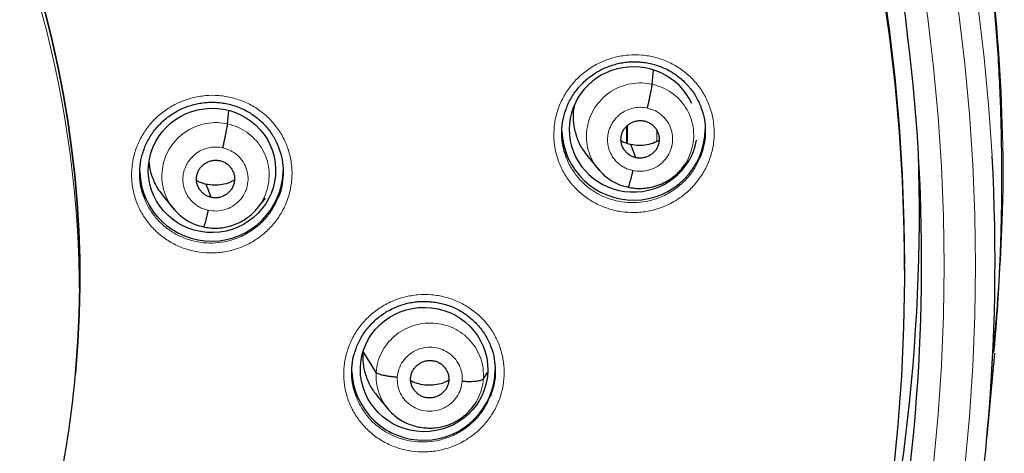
# Model space of a CAD drawing. Header units: millimetres. Extents: x 8 to 2236, y 12 to 2208.
# Tile 75 of 165: x 1111 to 1135, y 1873 to 1883. Entities that reach past the tile are written whole.
import ezdxf

# ---------------------------------------------------------------- set-up
doc = ezdxf.new("R2010")
doc.units = ezdxf.units.MM

msp = doc.modelspace()

# ---------------------------------------------------------------- linework, layer by layer
at = {"color": 7, "linetype": 'Continuous', "lineweight": 30}
for p, q in [((1126.229, 1881.683), (1126.258, 1882.016)), ((1116.167, 1880.743), (1116.195, 1881.057)), ((1124.708, 1879.961), (1124.955, 1879.666)), ((1126.929, 1879.689), (1126.922, 1879.681)), ((1126.926, 1879.677), (1127.036, 1879.81)), ((1114.647, 1879.021), (1114.893, 1878.726)), ((1116.864, 1878.736), (1117.068, 1878.983)), ((1116.868, 1878.748), (1116.86, 1878.74)), ((1132.205, 1877.275), (1132.205, 1877.418)), ((1134.325, 1875.52), (1134.312, 1875.317)), ((1119.688, 1874.858), (1119.383, 1875.35)), ((1134.164, 1873.343), (1134.345, 1875.315)), ((1112.562, 1874.807), (1112.564, 1874.828)), ((1122.228, 1874.703), (1122.327, 1874.851)), ((1119.725, 1874.278), (1119.971, 1873.983)), ((1121.944, 1873.999), (1122.061, 1874.14))]:
    msp.add_line(p, q, dxfattribs=at)
at = {"color": 252, "linetype": 'Continuous', "lineweight": 0}
for p, q in [((1125.618, 1880.286), (1125.618, 1880.683)), ((1125.645, 1880.709), (1125.646, 1880.277))]:
    msp.add_line(p, q, dxfattribs=at)
at = {"color": 252, "linetype": 'Continuous', "lineweight": 0, "flags": 128}
for points in [[(1127.6, 1898.827), (1128.158, 1897.786), (1128.688, 1896.731), (1129.19, 1895.662), (1129.663, 1894.581), (1130.107, 1893.488), (1130.522, 1892.385), (1130.908, 1891.27), (1131.263, 1890.147), (1131.588, 1889.014), (1131.883, 1887.874), (1132.148, 1886.726), (1132.382, 1885.572), (1132.585, 1884.413), (1132.757, 1883.248), (1132.898, 1882.08), (1133.007, 1880.908), (1133.086, 1879.734), (1133.133, 1878.559), (1133.149, 1877.382), (1133.133, 1876.206), (1133.086, 1875.03), (1133.007, 1873.856), (1132.898, 1872.684)], [(1129.232, 1898.427), (1129.776, 1897.344), (1130.291, 1896.247), (1130.777, 1895.138), (1131.233, 1894.016), (1131.659, 1892.883), (1132.054, 1891.74), (1132.419, 1890.586), (1132.753, 1889.424), (1133.055, 1888.254), (1133.327, 1887.076), (1133.567, 1885.892), (1133.775, 1884.701), (1133.952, 1883.506), (1134.096, 1882.307), (1134.209, 1881.105), (1134.285, 1879.982)], [(1133.635, 1872.618), (1133.746, 1873.809), (1133.826, 1875.002), (1133.874, 1876.197), (1133.89, 1877.392), (1133.874, 1878.588), (1133.826, 1879.782), (1133.746, 1880.975), (1133.635, 1882.166), (1133.492, 1883.353), (1133.317, 1884.537), (1133.111, 1885.715), (1132.873, 1886.888), (1132.604, 1888.054), (1132.304, 1889.213), (1131.974, 1890.363), (1131.612, 1891.505), (1131.221, 1892.637), (1130.799, 1893.759), (1130.348, 1894.87), (1129.867, 1895.968), (1129.357, 1897.054), (1128.819, 1898.126)]]:
    msp.add_lwpolyline(points, dxfattribs=at)
at = {"color": 7, "linetype": 'Continuous', "lineweight": 30, "flags": 128}
for points in [[(1126.846, 1898.326), (1127.389, 1897.3), (1127.906, 1896.261), (1128.394, 1895.208), (1128.855, 1894.144), (1129.287, 1893.068), (1129.689, 1891.981), (1130.063, 1890.885), (1130.408, 1889.779), (1130.723, 1888.664), (1131.008, 1887.542), (1131.262, 1886.413), (1131.487, 1885.278), (1131.682, 1884.137), (1131.846, 1882.992), (1131.979, 1881.843), (1132.082, 1880.691), (1132.154, 1879.537), (1132.195, 1878.381), (1132.205, 1877.418)], [(1126.846, 1898.183), (1127.389, 1897.157), (1127.906, 1896.118), (1128.394, 1895.065), (1128.855, 1894.001), (1129.287, 1892.925), (1129.689, 1891.838), (1130.063, 1890.741), (1130.408, 1889.636), (1130.723, 1888.521), (1131.008, 1887.399), (1131.262, 1886.27), (1131.487, 1885.135), (1131.682, 1883.994), (1131.846, 1882.849), (1131.979, 1881.7), (1132.082, 1880.548), (1132.154, 1879.394), (1132.195, 1878.238), (1132.205, 1877.082), (1132.184, 1875.926), (1132.133, 1874.77), (1132.051, 1873.617), (1131.938, 1872.466)], [(1111.032, 1885.884), (1111.259, 1885.268), (1111.47, 1884.646), (1111.664, 1884.019), (1111.841, 1883.387), (1112.001, 1882.75), (1112.145, 1882.11), (1112.271, 1881.466), (1112.379, 1880.819), (1112.471, 1880.17), (1112.545, 1879.518), (1112.602, 1878.865), (1112.641, 1878.211), (1112.662, 1877.556), (1112.667, 1876.9), (1112.653, 1876.245), (1112.622, 1875.59), (1112.574, 1874.936), (1112.564, 1874.828)], [(1112.564, 1874.828), (1112.574, 1874.936), (1112.622, 1875.59), (1112.653, 1876.245), (1112.667, 1876.9), (1112.662, 1877.556), (1112.641, 1878.211), (1112.602, 1878.865), (1112.545, 1879.518), (1112.471, 1880.17), (1112.379, 1880.819), (1112.271, 1881.466), (1112.145, 1882.11), (1112.001, 1882.75), (1111.841, 1883.387), (1111.664, 1884.019), (1111.47, 1884.646), (1111.259, 1885.268), (1111.032, 1885.884)], [(1125.84, 1879.942), (1125.774, 1880.116), (1125.723, 1880.252)], [(1115.778, 1879.002), (1115.713, 1879.175), (1115.661, 1879.312)]]:
    msp.add_lwpolyline(points, dxfattribs=at)
at = {"color": 252, "linetype": 'Continuous', "lineweight": 0}
msp.add_arc((1087.204, 1876.693), 25.451, 358.8948, 180.82, dxfattribs=at)
at = {"color": 7, "linetype": 'Continuous', "lineweight": 30}
for centre, radius, start, end in [((1089.002, 1877.477), 43.612, 351.8622, 7.4746), ((1125.786, 1880.638), 1.7, 182.1736, 359.1505), ((1088.963, 1878.642), 43.597, 344.2713, 1.8533), ((1089.045, 1877.486), 45.308, 346.5482, 3.1579), ((1115.784, 1879.666), 1.7, 181.9805, 359.1522), ((1088.119, 1877.052), 24.547, 351.1638, 358.0144), ((1120.81, 1874.951), 1.701, 182.6543, 359.1461)]:
    msp.add_arc(centre, radius, start, end, dxfattribs=at)
for start_param, end_param in [(0.400069, 3.203453), (3.203453, 6.08194)]:
    msp.add_ellipse((1125.784, 1880.613), major_axis=(1.521, 0.039), ratio=0.974245, start_param=start_param, end_param=end_param, dxfattribs=at)
for centre, major_axis, ratio in [((1115.797, 1879.642), (1.509, 0.03), 0.976207), ((1120.824, 1874.925), (1.509, -0.024), 0.976184)]:
    msp.add_ellipse(centre, major_axis=major_axis, ratio=ratio, dxfattribs=at)
for points, knots in [([(1134.331, 1875.353), (1134.343, 1875.496), (1134.37, 1875.795), (1134.405, 1876.267), (1134.438, 1876.783), (1134.468, 1877.344), (1134.492, 1877.949), (1134.509, 1878.6), (1134.517, 1879.273), (1134.515, 1879.968), (1134.502, 1880.682), (1134.478, 1881.433), (1134.439, 1882.213), (1134.386, 1883.01), (1134.3, 1884.018), (1134.166, 1885.231), (1133.964, 1886.642), (1133.716, 1888.042), (1133.424, 1889.428), (1133.09, 1890.8), (1132.706, 1892.187), (1132.271, 1893.587), (1131.781, 1894.997), (1131.249, 1896.386), (1130.717, 1897.653), (1130.197, 1898.802), (1129.702, 1899.827), (1129.194, 1900.818), (1128.675, 1901.776), (1128.146, 1902.701), (1127.609, 1903.593), (1127.07, 1904.445), (1126.531, 1905.259), (1125.993, 1906.036), (1125.459, 1906.776), (1124.93, 1907.479), (1124.407, 1908.147), (1123.893, 1908.78), (1123.388, 1909.38), (1122.888, 1909.954), (1122.384, 1910.514), (1121.862, 1911.075), (1121.315, 1911.645), (1120.737, 1912.226), (1120.124, 1912.821), (1119.474, 1913.428), (1118.785, 1914.046), (1118.061, 1914.67), (1117.301, 1915.298), (1116.502, 1915.929), (1115.665, 1916.56), (1114.895, 1917.113), (1114.195, 1917.596), (1113.566, 1918.014), (1112.898, 1918.443), (1112.188, 1918.88), (1111.437, 1919.324), (1110.642, 1919.774), (1109.828, 1920.213), (1108.996, 1920.64), (1108.149, 1921.055), (1107.262, 1921.468), (1106.336, 1921.876), (1105.369, 1922.277), (1104.377, 1922.663), (1103.361, 1923.034), (1102.322, 1923.386), (1101.245, 1923.725), (1100.13, 1924.048), (1098.977, 1924.352), (1097.787, 1924.634), (1096.558, 1924.894), (1095.338, 1925.118), (1094.127, 1925.309), (1092.931, 1925.468), (1091.706, 1925.598), (1090.454, 1925.7), (1089.175, 1925.766), (1088.142, 1925.798), (1087.535, 1925.794), (1087.363, 1925.793)], [0, 0, 0, 0, 0.005494, 0.011571, 0.018232, 0.025477, 0.033308, 0.041725, 0.050729, 0.059499, 0.068765, 0.078526, 0.088784, 0.099248, 0.109693, 0.128299, 0.146842, 0.165323, 0.183741, 0.202094, 0.22038, 0.23985, 0.259237, 0.278535, 0.297739, 0.31276, 0.327599, 0.342038, 0.35607, 0.369968, 0.383443, 0.396496, 0.409128, 0.421342, 0.433138, 0.444517, 0.455459, 0.465991, 0.476113, 0.485829, 0.495456, 0.505282, 0.515477, 0.526042, 0.536979, 0.548521, 0.560452, 0.572772, 0.585484, 0.598589, 0.612092, 0.625996, 0.635216, 0.644931, 0.655143, 0.665856, 0.677074, 0.688802, 0.701041, 0.712712, 0.724817, 0.737359, 0.750338, 0.763757, 0.777618, 0.791262, 0.80531, 0.819761, 0.834616, 0.849872, 0.865529, 0.881585, 0.898037, 0.913147, 0.928574, 0.944316, 0.960371, 0.976739, 0.993419, 1, 1, 1, 1]), ([(1087.363, 1921.887), (1087.495, 1921.886), (1087.879, 1921.885), (1088.515, 1921.874), (1089.27, 1921.849), (1090.025, 1921.812), (1090.779, 1921.762), (1091.532, 1921.7), (1092.284, 1921.625), (1093.035, 1921.538), (1093.784, 1921.439), (1094.531, 1921.328), (1095.277, 1921.204), (1096.02, 1921.069), (1096.76, 1920.921), (1097.498, 1920.761), (1098.233, 1920.588), (1098.966, 1920.404), (1099.695, 1920.208), (1100.42, 1920), (1101.142, 1919.78), (1101.86, 1919.548), (1102.574, 1919.305), (1103.283, 1919.05), (1103.989, 1918.783), (1104.689, 1918.504), (1105.385, 1918.215), (1106.076, 1917.914), (1106.762, 1917.601), (1107.442, 1917.278), (1108.116, 1916.943), (1108.785, 1916.597), (1109.448, 1916.241), (1110.104, 1915.873), (1110.755, 1915.495), (1111.398, 1915.106), (1112.035, 1914.707), (1112.666, 1914.298), (1113.289, 1913.878), (1113.904, 1913.448), (1114.513, 1913.008), (1115.114, 1912.558), (1115.707, 1912.098), (1116.292, 1911.628), (1116.869, 1911.149), (1117.438, 1910.661), (1117.999, 1910.163), (1118.551, 1909.657), (1119.094, 1909.141), (1119.629, 1908.616), (1120.154, 1908.083), (1120.67, 1907.541), (1121.177, 1906.991), (1121.675, 1906.433), (1122.163, 1905.866), (1122.641, 1905.292), (1123.11, 1904.71), (1123.568, 1904.12), (1124.017, 1903.523), (1124.455, 1902.918), (1124.883, 1902.307), (1125.3, 1901.688), (1125.707, 1901.063), (1126.103, 1900.431), (1126.488, 1899.793), (1126.862, 1899.148), (1127.226, 1898.498), (1127.578, 1897.841), (1127.919, 1897.179), (1128.248, 1896.512), (1128.567, 1895.839), (1128.873, 1895.161), (1129.169, 1894.478), (1129.452, 1893.79), (1129.724, 1893.098), (1129.984, 1892.401), (1130.232, 1891.701), (1130.468, 1890.996), (1130.692, 1890.287), (1130.904, 1889.575), (1131.104, 1888.86), (1131.292, 1888.141), (1131.467, 1887.42), (1131.63, 1886.695), (1131.781, 1885.968), (1131.919, 1885.239), (1132.045, 1884.508), (1132.153, 1883.811), (1132.214, 1883.357), (1132.242, 1883.148)], [0, 0, 0, 0, 0.006061, 0.017637, 0.029213, 0.040789, 0.052365, 0.063941, 0.075517, 0.087093, 0.098669, 0.110245, 0.121821, 0.133397, 0.144973, 0.156549, 0.168125, 0.179701, 0.191277, 0.202853, 0.214429, 0.226006, 0.237582, 0.249158, 0.260734, 0.272311, 0.283887, 0.295464, 0.30704, 0.318617, 0.330193, 0.34177, 0.353346, 0.364923, 0.3765, 0.388076, 0.399653, 0.41123, 0.422807, 0.434384, 0.445961, 0.457538, 0.469115, 0.480692, 0.49227, 0.503847, 0.515424, 0.527002, 0.538579, 0.550157, 0.561734, 0.573312, 0.584889, 0.596467, 0.608045, 0.619623, 0.631201, 0.642779, 0.654357, 0.665935, 0.677513, 0.689091, 0.70067, 0.712248, 0.723826, 0.735405, 0.746983, 0.758562, 0.770141, 0.781719, 0.793298, 0.804877, 0.816456, 0.828035, 0.839614, 0.851193, 0.862772, 0.874351, 0.88593, 0.897509, 0.909088, 0.920667, 0.932247, 0.943826, 0.955405, 0.966985, 0.978564, 0.990143, 1, 1, 1, 1]), ([(1124.187, 1881.088), (1124.19, 1881.1), (1124.209, 1881.158), (1124.255, 1881.256), (1124.322, 1881.382), (1124.402, 1881.502), (1124.492, 1881.615), (1124.592, 1881.722), (1124.701, 1881.82), (1124.818, 1881.909), (1124.943, 1881.988), (1125.073, 1882.056), (1125.208, 1882.112), (1125.347, 1882.156), (1125.488, 1882.189), (1125.633, 1882.209), (1125.779, 1882.218), (1125.926, 1882.214), (1126.073, 1882.198), (1126.217, 1882.169), (1126.357, 1882.129), (1126.493, 1882.077), (1126.622, 1882.014), (1126.745, 1881.94), (1126.861, 1881.856), (1126.97, 1881.762), (1127.071, 1881.658), (1127.163, 1881.546), (1127.245, 1881.427), (1127.315, 1881.301), (1127.361, 1881.206), (1127.379, 1881.151), (1127.382, 1881.142)], [0, 0, 0, 0, 0.0092211, 0.0441642, 0.0787437, 0.1134443, 0.1484184, 0.1836187, 0.2189744, 0.2543988, 0.2897704, 0.3250047, 0.3600411, 0.3947812, 0.4294758, 0.4644684, 0.4997019, 0.5350986, 0.5705688, 0.6059931, 0.6412921, 0.6764149, 0.711234, 0.7458075, 0.780706, 0.815924, 0.8513656, 0.8869116, 0.9224011, 0.9576951, 0.9926907, 1, 1, 1, 1]), ([(1126.116, 1881.118), (1126.123, 1881.147), (1126.136, 1881.206), (1126.156, 1881.296), (1126.175, 1881.382), (1126.191, 1881.464), (1126.206, 1881.538), (1126.217, 1881.6), (1126.225, 1881.651), (1126.227, 1881.673), (1126.229, 1881.683)], [0, 0, 0, 0, 0.123942, 0.248674, 0.374001, 0.499495, 0.624916, 0.75032, 0.875461, 1, 1, 1, 1]), ([(1114.182, 1880.131), (1114.185, 1880.14), (1114.203, 1880.194), (1114.246, 1880.29), (1114.313, 1880.417), (1114.392, 1880.537), (1114.481, 1880.651), (1114.58, 1880.757), (1114.688, 1880.856), (1114.805, 1880.946), (1114.929, 1881.025), (1115.059, 1881.094), (1115.193, 1881.15), (1115.331, 1881.195), (1115.473, 1881.228), (1115.617, 1881.249), (1115.763, 1881.258), (1115.911, 1881.255), (1116.057, 1881.24), (1116.202, 1881.212), (1116.343, 1881.172), (1116.478, 1881.121), (1116.608, 1881.059), (1116.731, 1880.985), (1116.848, 1880.902), (1116.958, 1880.808), (1117.06, 1880.705), (1117.153, 1880.593), (1117.236, 1880.474), (1117.307, 1880.349), (1117.354, 1880.251), (1117.374, 1880.194), (1117.378, 1880.182)], [0, 0, 0, 0, 0.007008, 0.041982, 0.076592, 0.111319, 0.14632, 0.181545, 0.216921, 0.252361, 0.287739, 0.322973, 0.358003, 0.392729, 0.427411, 0.462391, 0.497612, 0.532996, 0.568453, 0.603863, 0.639146, 0.67425, 0.709048, 0.743609, 0.778502, 0.813716, 0.849158, 0.884709, 0.920207, 0.955514, 0.990525, 1, 1, 1, 1]), ([(1124.201, 1879.938), (1124.176, 1880.007), (1124.117, 1880.165), (1124.082, 1880.426), (1124.09, 1880.707), (1124.127, 1880.932), (1124.177, 1881.054), (1124.191, 1881.089)], [0, 0, 0, 0, 0.188717, 0.427491, 0.666265, 0.905421, 1, 1, 1, 1]), ([(1124.378, 1881.162), (1124.369, 1881.105), (1124.343, 1880.947), (1124.365, 1880.684), (1124.446, 1880.388), (1124.563, 1880.143), (1124.672, 1880.015), (1124.714, 1879.965)], [0, 0, 0, 0, 0.1341062, 0.3722648, 0.6105531, 0.8490496, 1, 1, 1, 1]), ([(1127.377, 1881.143), (1127.39, 1881.113), (1127.44, 1880.997), (1127.48, 1880.779), (1127.493, 1880.498), (1127.458, 1880.216), (1127.396, 1880.037), (1127.364, 1879.948)], [0, 0, 0, 0, 0.079619, 0.309438, 0.53949, 0.769542, 1, 1, 1, 1]), ([(1125.84, 1879.942), (1125.811, 1879.95), (1125.754, 1879.966), (1125.678, 1880.012), (1125.611, 1880.069), (1125.557, 1880.139), (1125.516, 1880.217), (1125.492, 1880.301), (1125.486, 1880.388), (1125.498, 1880.475), (1125.526, 1880.559), (1125.57, 1880.635), (1125.63, 1880.701), (1125.701, 1880.754), (1125.781, 1880.794), (1125.867, 1880.819), (1125.957, 1880.828), (1126.015, 1880.818), (1126.044, 1880.814)], [0, 0, 0, 0, 0.062616, 0.125104, 0.18777, 0.250506, 0.313067, 0.375349, 0.4376, 0.49999, 0.562384, 0.624642, 0.686929, 0.749492, 0.812228, 0.874893, 0.937381, 1, 1, 1, 1]), ([(1126.044, 1880.814), (1126.073, 1880.806), (1126.13, 1880.79), (1126.207, 1880.744), (1126.273, 1880.686), (1126.328, 1880.617), (1126.368, 1880.539), (1126.392, 1880.455), (1126.398, 1880.367), (1126.386, 1880.281), (1126.358, 1880.197), (1126.314, 1880.121), (1126.254, 1880.055), (1126.183, 1880.002), (1126.103, 1879.962), (1126.017, 1879.937), (1125.928, 1879.928), (1125.869, 1879.937), (1125.84, 1879.942)], [0, 0, 0, 0, 0.062617, 0.125104, 0.18777, 0.250506, 0.313068, 0.375349, 0.4376, 0.499991, 0.562384, 0.624642, 0.686929, 0.749492, 0.812228, 0.874894, 0.937382, 1, 1, 1, 1]), ([(1116.054, 1880.177), (1116.061, 1880.207), (1116.075, 1880.266), (1116.095, 1880.355), (1116.113, 1880.442), (1116.13, 1880.523), (1116.144, 1880.597), (1116.155, 1880.659), (1116.163, 1880.71), (1116.166, 1880.732), (1116.167, 1880.743)], [0, 0, 0, 0, 0.124036, 0.248793, 0.374099, 0.49955, 0.624923, 0.750285, 0.875415, 1, 1, 1, 1]), ([(1126.393, 1880.353), (1126.358, 1880.334), (1126.266, 1880.285), (1126.103, 1880.242), (1125.911, 1880.221), (1125.786, 1880.242), (1125.723, 1880.252)], [0, 0, 0, 0, 0.173987, 0.449653, 0.724539, 1, 1, 1, 1]), ([(1114.192, 1879.006), (1114.17, 1879.064), (1114.115, 1879.21), (1114.081, 1879.46), (1114.086, 1879.742), (1114.123, 1879.969), (1114.172, 1880.094), (1114.187, 1880.131)], [0, 0, 0, 0, 0.162834, 0.407208, 0.651581, 0.896167, 1, 1, 1, 1]), ([(1117.374, 1880.183), (1117.386, 1880.156), (1117.435, 1880.043), (1117.475, 1879.828), (1117.492, 1879.546), (1117.453, 1879.267), (1117.409, 1879.08), (1117.366, 1878.996), (1117.366, 1878.995)], [0, 0, 0, 0, 0.072755, 0.304177, 0.535724, 0.767272, 0.999041, 1, 1, 1, 1]), ([(1125.723, 1880.252), (1125.66, 1880.267), (1125.579, 1880.287), (1125.509, 1880.33), (1125.493, 1880.34)], [0, 0, 0, 0, 0.768039, 1, 1, 1, 1]), ([(1115.778, 1879.002), (1115.75, 1879.01), (1115.693, 1879.026), (1115.616, 1879.071), (1115.55, 1879.129), (1115.495, 1879.199), (1115.455, 1879.277), (1115.431, 1879.361), (1115.425, 1879.448), (1115.436, 1879.535), (1115.465, 1879.618), (1115.509, 1879.695), (1115.568, 1879.76), (1115.64, 1879.814), (1115.72, 1879.854), (1115.806, 1879.878), (1115.895, 1879.887), (1115.954, 1879.878), (1115.983, 1879.873)], [0, 0, 0, 0, 0.0626165, 0.1251029, 0.1877682, 0.2505042, 0.313066, 0.3753485, 0.4376008, 0.4999919, 0.5623855, 0.6246436, 0.6869309, 0.7494945, 0.8122302, 0.8748947, 0.9373815, 1, 1, 1, 1]), ([(1114.308, 1879.829), (1114.309, 1879.801), (1114.314, 1879.672), (1114.388, 1879.449), (1114.501, 1879.203), (1114.61, 1879.075), (1114.652, 1879.026)], [0, 0, 0, 0, 0.092873, 0.437264, 0.781955, 1, 1, 1, 1]), ([(1115.983, 1879.873), (1116.011, 1879.865), (1116.068, 1879.849), (1116.145, 1879.804), (1116.212, 1879.746), (1116.266, 1879.676), (1116.306, 1879.598), (1116.331, 1879.514), (1116.336, 1879.427), (1116.325, 1879.34), (1116.297, 1879.257), (1116.252, 1879.18), (1116.193, 1879.114), (1116.122, 1879.061), (1116.042, 1879.021), (1115.956, 1878.997), (1115.866, 1878.987), (1115.808, 1878.997), (1115.778, 1879.002)], [0, 0, 0, 0, 0.062617, 0.125103, 0.187768, 0.250504, 0.313066, 0.375349, 0.437601, 0.499992, 0.562386, 0.624644, 0.686931, 0.749495, 0.812231, 0.874895, 0.937382, 1, 1, 1, 1]), ([(1124.945, 1879.678), (1124.993, 1879.624), (1125.089, 1879.518), (1125.264, 1879.393), (1125.454, 1879.295), (1125.592, 1879.262), (1125.661, 1879.245)], [0, 0, 0, 0, 0.2516981, 0.5022449, 0.7514464, 1, 1, 1, 1]), ([(1125.661, 1879.246), (1125.705, 1879.237), (1125.791, 1879.22), (1125.92, 1879.213), (1126.043, 1879.218), (1126.192, 1879.238), (1126.36, 1879.283), (1126.534, 1879.359), (1126.676, 1879.445), (1126.787, 1879.532), (1126.871, 1879.612), (1126.916, 1879.665), (1126.935, 1879.688)], [0, 0, 0, 0, 0.0953051, 0.1859159, 0.2720873, 0.35393, 0.5045994, 0.6380557, 0.7542361, 0.8532048, 0.9350681, 1, 1, 1, 1]), ([(1116.332, 1879.413), (1116.296, 1879.394), (1116.205, 1879.344), (1116.041, 1879.302), (1115.85, 1879.281), (1115.724, 1879.302), (1115.661, 1879.312)], [0, 0, 0, 0, 0.1739575, 0.4496331, 0.7245269, 1, 1, 1, 1]), ([(1125.769, 1879.638), (1125.762, 1879.609), (1125.748, 1879.551), (1125.728, 1879.473), (1125.71, 1879.403), (1125.693, 1879.343), (1125.679, 1879.295), (1125.668, 1879.261), (1125.664, 1879.251), (1125.661, 1879.247)], [0, 0, 0, 0, 0.147176, 0.2931176, 0.4389, 0.584783, 0.7306124, 0.8762273, 1, 1, 1, 1]), ([(1115.661, 1879.312), (1115.599, 1879.327), (1115.518, 1879.347), (1115.447, 1879.39), (1115.431, 1879.399)], [0, 0, 0, 0, 0.768064, 1, 1, 1, 1]), ([(1114.884, 1878.738), (1114.932, 1878.684), (1115.028, 1878.578), (1115.202, 1878.453), (1115.393, 1878.355), (1115.531, 1878.322), (1115.6, 1878.305)], [0, 0, 0, 0, 0.251683, 0.502225, 0.751432, 1, 1, 1, 1]), ([(1115.6, 1878.306), (1115.644, 1878.297), (1115.73, 1878.279), (1115.859, 1878.272), (1115.981, 1878.277), (1116.131, 1878.297), (1116.299, 1878.342), (1116.473, 1878.418), (1116.614, 1878.504), (1116.725, 1878.591), (1116.809, 1878.671), (1116.854, 1878.724), (1116.874, 1878.747)], [0, 0, 0, 0, 0.095315, 0.185934, 0.272111, 0.353958, 0.504632, 0.638089, 0.754265, 0.853226, 0.93508, 1, 1, 1, 1]), ([(1115.707, 1878.697), (1115.7, 1878.669), (1115.686, 1878.611), (1115.667, 1878.532), (1115.648, 1878.462), (1115.632, 1878.402), (1115.618, 1878.355), (1115.607, 1878.321), (1115.602, 1878.311), (1115.6, 1878.307)], [0, 0, 0, 0, 0.147081, 0.292996, 0.438804, 0.584744, 0.730637, 0.876298, 1, 1, 1, 1]), ([(1119.209, 1875.413), (1119.212, 1875.423), (1119.23, 1875.479), (1119.275, 1875.576), (1119.342, 1875.702), (1119.421, 1875.822), (1119.51, 1875.936), (1119.61, 1876.042), (1119.718, 1876.141), (1119.835, 1876.23), (1119.959, 1876.309), (1120.089, 1876.377), (1120.224, 1876.433), (1120.362, 1876.478), (1120.504, 1876.511), (1120.648, 1876.532), (1120.795, 1876.54), (1120.942, 1876.537), (1121.088, 1876.521), (1121.233, 1876.494), (1121.373, 1876.454), (1121.509, 1876.402), (1121.639, 1876.34), (1121.762, 1876.267), (1121.878, 1876.183), (1121.988, 1876.089), (1122.09, 1875.986), (1122.182, 1875.874), (1122.265, 1875.756), (1122.335, 1875.63), (1122.382, 1875.533), (1122.401, 1875.477), (1122.405, 1875.466)], [0, 0, 0, 0, 0.008095, 0.043034, 0.077605, 0.112294, 0.147256, 0.182444, 0.217784, 0.253191, 0.288538, 0.323743, 0.358746, 0.393448, 0.42811, 0.46307, 0.498272, 0.53364, 0.569083, 0.604484, 0.639762, 0.674865, 0.709668, 0.744231, 0.779121, 0.814332, 0.849768, 0.885312, 0.920803, 0.956104, 0.99111, 1, 1, 1, 1]), ([(1122.401, 1875.467), (1122.413, 1875.439), (1122.462, 1875.325), (1122.502, 1875.109), (1122.516, 1874.828), (1122.483, 1874.547), (1122.421, 1874.368), (1122.39, 1874.279)], [0, 0, 0, 0, 0.07575, 0.306687, 0.537705, 0.768723, 1, 1, 1, 1]), ([(1119.222, 1874.277), (1119.198, 1874.341), (1119.141, 1874.493), (1119.106, 1874.748), (1119.112, 1875.029), (1119.15, 1875.254), (1119.199, 1875.378), (1119.213, 1875.414)], [0, 0, 0, 0, 0.1767005, 0.4181321, 0.6595632, 0.9012168, 1, 1, 1, 1]), ([(1119.371, 1875.371), (1119.369, 1875.268), (1119.365, 1875.063), (1119.441, 1874.764), (1119.558, 1874.496), (1119.675, 1874.348), (1119.729, 1874.28)], [0, 0, 0, 0, 0.26062, 0.52088, 0.781253, 1, 1, 1, 1]), ([(1120.504, 1874.723), (1120.508, 1874.752), (1120.515, 1874.81), (1120.55, 1874.892), (1120.598, 1874.966), (1120.66, 1875.03), (1120.733, 1875.082), (1120.814, 1875.119), (1120.9, 1875.139), (1120.99, 1875.142), (1121.077, 1875.128), (1121.161, 1875.098), (1121.236, 1875.051), (1121.3, 1874.991), (1121.352, 1874.92), (1121.39, 1874.841), (1121.412, 1874.755), (1121.412, 1874.697), (1121.411, 1874.668)], [0, 0, 0, 0, 0.062616, 0.12509, 0.187744, 0.250477, 0.313046, 0.375342, 0.437604, 0.499999, 0.562395, 0.624657, 0.686953, 0.749522, 0.812255, 0.87491, 0.937384, 1, 1, 1, 1]), ([(1120.188, 1874.743), (1120.157, 1874.745), (1120.097, 1874.749), (1120.009, 1874.759), (1119.926, 1874.772), (1119.852, 1874.787), (1119.789, 1874.803), (1119.74, 1874.821), (1119.703, 1874.84), (1119.693, 1874.852), (1119.688, 1874.858)], [0, 0, 0, 0, 0.126271, 0.251701, 0.376545, 0.500865, 0.624926, 0.749293, 0.874257, 1, 1, 1, 1]), ([(1121.411, 1874.668), (1121.407, 1874.639), (1121.4, 1874.581), (1121.365, 1874.499), (1121.317, 1874.425), (1121.255, 1874.361), (1121.183, 1874.309), (1121.102, 1874.272), (1121.015, 1874.252), (1120.926, 1874.249), (1120.838, 1874.263), (1120.755, 1874.293), (1120.68, 1874.34), (1120.615, 1874.4), (1120.563, 1874.471), (1120.526, 1874.55), (1120.503, 1874.636), (1120.504, 1874.694), (1120.504, 1874.723)], [0, 0, 0, 0, 0.062616, 0.12509, 0.187745, 0.250478, 0.313047, 0.375343, 0.437605, 0.5, 0.562396, 0.624658, 0.686954, 0.749523, 0.812256, 0.87491, 0.937384, 1, 1, 1, 1]), ([(1121.411, 1874.669), (1121.363, 1874.645), (1121.259, 1874.592), (1121.08, 1874.554), (1120.889, 1874.546), (1120.702, 1874.579), (1120.572, 1874.618), (1120.513, 1874.655), (1120.506, 1874.659)], [0, 0, 0, 0, 0.170524, 0.371755, 0.573417, 0.775081, 0.976314, 1, 1, 1, 1]), ([(1121.728, 1874.649), (1121.758, 1874.647), (1121.819, 1874.644), (1121.907, 1874.644), (1121.989, 1874.646), (1122.063, 1874.652), (1122.126, 1874.661), (1122.175, 1874.673), (1122.212, 1874.686), (1122.222, 1874.697), (1122.228, 1874.703)], [0, 0, 0, 0, 0.1237731, 0.2484054, 0.3737601, 0.4994084, 0.6250257, 0.7505258, 0.8756154, 1, 1, 1, 1]), ([(1119.96, 1873.999), (1120.001, 1873.953), (1120.082, 1873.863), (1120.223, 1873.756), (1120.37, 1873.671), (1120.519, 1873.609), (1120.667, 1873.568), (1120.811, 1873.544), (1120.949, 1873.536), (1121.12, 1873.543), (1121.327, 1873.584), (1121.561, 1873.678), (1121.739, 1873.796), (1121.868, 1873.911), (1121.925, 1873.977), (1121.954, 1874.011)], [0, 0, 0, 0, 0.081336, 0.159071, 0.233373, 0.30426, 0.371698, 0.435665, 0.496193, 0.553368, 0.661788, 0.7718, 0.884352, 0.94179, 1, 1, 1, 1]), ([(1084.94, 1852.142), (1085, 1852.136), (1085.249, 1852.113), (1085.686, 1852.085), (1086.253, 1852.057), (1086.82, 1852.042), (1087.387, 1852.04), (1087.954, 1852.05), (1088.521, 1852.073), (1089.087, 1852.108), (1089.652, 1852.155), (1090.216, 1852.215), (1090.779, 1852.287), (1091.34, 1852.371), (1091.898, 1852.468), (1092.455, 1852.577), (1093.008, 1852.698), (1093.559, 1852.831), (1094.107, 1852.976), (1094.651, 1853.133), (1095.192, 1853.302), (1095.728, 1853.483), (1096.261, 1853.675), (1096.788, 1853.879), (1097.312, 1854.094), (1097.83, 1854.321), (1098.343, 1854.559), (1098.85, 1854.809), (1099.351, 1855.069), (1099.847, 1855.34), (1100.336, 1855.622), (1100.819, 1855.915), (1101.295, 1856.218), (1101.764, 1856.532), (1102.225, 1856.855), (1102.68, 1857.189), (1103.126, 1857.533), (1103.565, 1857.886), (1103.995, 1858.249), (1104.417, 1858.621), (1104.831, 1859.002), (1105.236, 1859.392), (1105.632, 1859.791), (1106.019, 1860.199), (1106.396, 1860.615), (1106.764, 1861.039), (1107.123, 1861.471), (1107.471, 1861.91), (1107.809, 1862.357), (1108.137, 1862.812), (1108.455, 1863.274), (1108.762, 1863.742), (1109.059, 1864.217), (1109.344, 1864.698), (1109.619, 1865.186), (1109.882, 1865.679), (1110.135, 1866.178), (1110.375, 1866.683), (1110.605, 1867.192), (1110.823, 1867.707), (1111.029, 1868.226), (1111.223, 1868.749), (1111.405, 1869.277), (1111.576, 1869.808), (1111.734, 1870.343), (1111.88, 1870.881), (1112.014, 1871.423), (1112.135, 1871.967), (1112.244, 1872.514), (1112.323, 1872.951), (1112.361, 1873.207), (1112.372, 1873.279)], [0, 0, 0, 0, 0.0047341, 0.0195089, 0.0342838, 0.0490587, 0.0638337, 0.0786087, 0.0933837, 0.1081587, 0.1229337, 0.1377087, 0.1524835, 0.1672583, 0.1820331, 0.1968077, 0.2115822, 0.2263565, 0.2411307, 0.2559048, 0.2706787, 0.2854523, 0.3002258, 0.3149991, 0.3297721, 0.3445449, 0.3593174, 0.3740896, 0.3888616, 0.4036332, 0.4184046, 0.4331756, 0.4479463, 0.4627167, 0.4774867, 0.4922564, 0.5070257, 0.5217946, 0.5365632, 0.5513313, 0.5660991, 0.5808665, 0.5956335, 0.6104001, 0.6251663, 0.639932, 0.6546974, 0.6694624, 0.684227, 0.6989911, 0.7137549, 0.7285183, 0.7432812, 0.7580438, 0.772806, 0.7875679, 0.8023293, 0.8170905, 0.8318512, 0.8466117, 0.8613718, 0.8761316, 0.8908911, 0.9056503, 0.9204092, 0.9351679, 0.9499264, 0.9646846, 0.9794426, 0.9942004, 1, 1, 1, 1])]:
    msp.add_open_spline(points, degree=3, knots=knots, dxfattribs=at)
at = {"color": 252, "linetype": 'Continuous', "lineweight": 0}
for points, knots in [([(1087.363, 1925.779), (1088.755, 1925.744), (1091.539, 1925.674), (1095.682, 1925.11), (1099.759, 1924.215), (1103.74, 1922.963), (1107.592, 1921.372), (1111.286, 1919.453), (1114.793, 1917.22), (1118.085, 1914.692), (1121.136, 1911.889), (1123.923, 1908.831), (1126.423, 1905.544), (1128.618, 1902.052), (1130.49, 1898.384), (1132.024, 1894.568), (1133.208, 1890.633), (1134.036, 1886.611), (1134.486, 1882.534), (1134.604, 1878.822), (1134.407, 1876.49), (1134.325, 1875.52)], [0, 0, 0, 0, 0.05344, 0.10688, 0.16032, 0.21376, 0.267199, 0.320639, 0.374079, 0.427519, 0.480959, 0.534399, 0.587839, 0.641279, 0.694719, 0.748159, 0.801598, 0.855038, 0.908478, 0.961918, 1, 1, 1, 1]), ([(1126.785, 1878.927), (1126.857, 1878.975), (1127.019, 1879.083), (1127.235, 1879.294), (1127.426, 1879.55), (1127.57, 1879.835), (1127.665, 1880.138), (1127.706, 1880.452), (1127.693, 1880.767), (1127.626, 1881.075), (1127.508, 1881.367), (1127.341, 1881.635), (1127.131, 1881.871), (1126.883, 1882.069), (1126.604, 1882.223), (1126.302, 1882.328), (1125.986, 1882.382), (1125.664, 1882.382), (1125.385, 1882.337), (1125.154, 1882.266), (1124.932, 1882.172), (1124.69, 1882.027), (1124.444, 1881.82), (1124.237, 1881.575), (1124.074, 1881.3), (1123.961, 1881.003), (1123.9, 1880.692), (1123.893, 1880.376), (1123.939, 1880.064), (1124.039, 1879.765), (1124.187, 1879.487), (1124.382, 1879.239), (1124.616, 1879.025), (1124.885, 1878.855), (1125.179, 1878.73), (1125.491, 1878.658), (1125.812, 1878.636), (1126.132, 1878.669), (1126.401, 1878.743), (1126.618, 1878.833), (1126.729, 1878.896), (1126.785, 1878.927)], [0, 0, 0, 0, 0.021851, 0.0487443, 0.0756374, 0.1024875, 0.1293374, 0.1561423, 0.1829471, 0.2097246, 0.2365021, 0.2632819, 0.2900619, 0.3168726, 0.3436836, 0.3705405, 0.3973975, 0.4242954, 0.4511934, 0.4680602, 0.4849269, 0.5117941, 0.5386611, 0.56553, 0.5923986, 0.6192338, 0.6460689, 0.6728625, 0.6996561, 0.7264309, 0.7532058, 0.7799927, 0.8067797, 0.8336041, 0.8604287, 0.8872998, 0.9141711, 0.9410778, 0.9679845, 0.9839922, 1, 1, 1, 1]), ([(1124.964, 1879.663), (1124.929, 1879.705), (1124.84, 1879.809), (1124.745, 1880.008), (1124.679, 1880.245), (1124.664, 1880.491), (1124.697, 1880.735), (1124.777, 1880.97), (1124.9, 1881.186), (1125.065, 1881.373), (1125.263, 1881.525), (1125.489, 1881.636), (1125.731, 1881.702), (1125.982, 1881.724), (1126.146, 1881.697), (1126.229, 1881.683)], [0, 0, 0, 0, 0.052538, 0.13151, 0.210413, 0.289274, 0.368241, 0.44721, 0.526074, 0.604979, 0.683951, 0.762932, 0.841942, 0.920919, 1, 1, 1, 1]), ([(1126.229, 1881.683), (1126.309, 1881.661), (1126.469, 1881.617), (1126.686, 1881.492), (1126.875, 1881.332), (1127.029, 1881.138), (1127.14, 1880.918), (1127.205, 1880.68), (1127.22, 1880.434), (1127.187, 1880.189), (1127.106, 1879.957), (1127.018, 1879.786), (1126.946, 1879.707), (1126.929, 1879.689)], [0, 0, 0, 0, 0.0972638, 0.1944021, 0.2915807, 0.3887225, 0.485853, 0.582899, 0.6798925, 0.7770166, 0.874143, 0.971141, 1, 1, 1, 1]), ([(1116.796, 1877.976), (1116.867, 1878.024), (1117.026, 1878.131), (1117.239, 1878.342), (1117.429, 1878.599), (1117.57, 1878.884), (1117.663, 1879.187), (1117.701, 1879.502), (1117.686, 1879.817), (1117.616, 1880.125), (1117.496, 1880.417), (1117.327, 1880.683), (1117.115, 1880.919), (1116.864, 1881.115), (1116.584, 1881.268), (1116.281, 1881.371), (1115.964, 1881.424), (1115.643, 1881.422), (1115.365, 1881.375), (1115.134, 1881.303), (1114.913, 1881.208), (1114.672, 1881.063), (1114.428, 1880.855), (1114.223, 1880.609), (1114.063, 1880.333), (1113.952, 1880.036), (1113.893, 1879.725), (1113.888, 1879.409), (1113.937, 1879.097), (1114.039, 1878.798), (1114.19, 1878.521), (1114.387, 1878.273), (1114.623, 1878.061), (1114.893, 1877.892), (1115.188, 1877.769), (1115.501, 1877.698), (1115.822, 1877.678), (1116.142, 1877.713), (1116.412, 1877.788), (1116.629, 1877.88), (1116.74, 1877.944), (1116.796, 1877.976)], [0, 0, 0, 0, 0.02145, 0.0483211, 0.0751921, 0.1020394, 0.1288866, 0.1557093, 0.1825319, 0.2093398, 0.2361478, 0.2629574, 0.2897671, 0.316594, 0.343421, 0.3702733, 0.3971256, 0.4240002, 0.4508748, 0.4676967, 0.4845186, 0.5113753, 0.5382319, 0.5650895, 0.5919471, 0.6187862, 0.6456253, 0.6724419, 0.6992584, 0.726065, 0.7528717, 0.7796852, 0.8064989, 0.8333333, 0.8601679, 0.8870279, 0.9138881, 0.9407673, 0.9676466, 0.9838233, 1, 1, 1, 1]), ([(1125.769, 1879.638), (1125.731, 1879.647), (1125.657, 1879.666), (1125.557, 1879.714), (1125.469, 1879.772), (1125.372, 1879.856), (1125.279, 1879.972), (1125.209, 1880.116), (1125.176, 1880.251), (1125.168, 1880.353), (1125.171, 1880.423), (1125.176, 1880.468), (1125.182, 1880.507), (1125.189, 1880.538), (1125.198, 1880.574), (1125.215, 1880.628), (1125.246, 1880.7), (1125.291, 1880.781), (1125.336, 1880.842), (1125.378, 1880.89), (1125.411, 1880.923), (1125.447, 1880.956), (1125.488, 1880.988), (1125.559, 1881.036), (1125.665, 1881.089), (1125.811, 1881.129), (1125.964, 1881.144), (1126.065, 1881.127), (1126.116, 1881.118)], [0, 0, 0, 0, 0.04826, 0.094119, 0.137735, 0.179132, 0.255062, 0.322026, 0.380045, 0.429042, 0.450181, 0.469083, 0.485754, 0.500189, 0.508026, 0.532358, 0.571787, 0.606448, 0.647737, 0.666103, 0.685514, 0.705971, 0.727481, 0.750055, 0.811496, 0.873621, 0.936391, 1, 1, 1, 1]), ([(1126.116, 1881.118), (1126.18, 1881.099), (1126.309, 1881.06), (1126.474, 1880.942), (1126.604, 1880.79), (1126.689, 1880.608), (1126.722, 1880.411), (1126.703, 1880.211), (1126.631, 1880.023), (1126.513, 1879.859), (1126.356, 1879.731), (1126.17, 1879.647), (1125.969, 1879.61), (1125.835, 1879.628), (1125.769, 1879.638)], [0, 0, 0, 0, 0.083335, 0.166666, 0.249997, 0.333327, 0.416665, 0.499999, 0.583336, 0.666671, 0.750001, 0.833334, 0.916665, 1, 1, 1, 1]), ([(1114.903, 1878.723), (1114.867, 1878.765), (1114.778, 1878.87), (1114.683, 1879.068), (1114.617, 1879.305), (1114.603, 1879.551), (1114.636, 1879.796), (1114.715, 1880.03), (1114.838, 1880.246), (1115.003, 1880.433), (1115.202, 1880.585), (1115.427, 1880.696), (1115.669, 1880.761), (1115.92, 1880.784), (1116.085, 1880.756), (1116.167, 1880.743)], [0, 0, 0, 0, 0.052581, 0.13155, 0.210449, 0.289307, 0.36827, 0.447235, 0.526096, 0.604997, 0.683965, 0.762943, 0.841949, 0.920922, 1, 1, 1, 1]), ([(1116.167, 1880.743), (1116.247, 1880.721), (1116.408, 1880.677), (1116.624, 1880.551), (1116.814, 1880.391), (1116.967, 1880.197), (1117.079, 1879.977), (1117.144, 1879.739), (1117.159, 1879.493), (1117.126, 1879.248), (1117.044, 1879.016), (1116.956, 1878.845), (1116.884, 1878.766), (1116.868, 1878.748)], [0, 0, 0, 0, 0.097271, 0.194416, 0.291601, 0.388749, 0.485887, 0.582939, 0.67994, 0.777071, 0.874204, 0.971209, 1, 1, 1, 1]), ([(1126.341, 1880.327), (1126.341, 1880.337), (1126.341, 1880.424), (1126.34, 1880.51), (1126.34, 1880.587)], [0, 0, 0, 0, 0.110815, 1, 1, 1, 1]), ([(1115.707, 1878.697), (1115.669, 1878.707), (1115.596, 1878.726), (1115.496, 1878.774), (1115.408, 1878.832), (1115.31, 1878.916), (1115.218, 1879.032), (1115.148, 1879.176), (1115.114, 1879.311), (1115.106, 1879.413), (1115.109, 1879.483), (1115.114, 1879.528), (1115.121, 1879.567), (1115.127, 1879.598), (1115.136, 1879.634), (1115.154, 1879.688), (1115.184, 1879.76), (1115.23, 1879.841), (1115.274, 1879.902), (1115.316, 1879.95), (1115.349, 1879.983), (1115.386, 1880.016), (1115.427, 1880.048), (1115.497, 1880.096), (1115.604, 1880.148), (1115.75, 1880.189), (1115.903, 1880.203), (1116.004, 1880.186), (1116.054, 1880.177)], [0, 0, 0, 0, 0.048255, 0.09411, 0.137722, 0.179116, 0.255041, 0.322004, 0.380024, 0.429026, 0.450167, 0.469074, 0.485749, 0.500189, 0.507993, 0.532294, 0.571713, 0.606378, 0.647682, 0.666055, 0.685476, 0.705944, 0.727466, 0.750055, 0.811552, 0.873695, 0.936446, 1, 1, 1, 1]), ([(1116.054, 1880.177), (1116.119, 1880.158), (1116.248, 1880.119), (1116.413, 1880.002), (1116.543, 1879.849), (1116.627, 1879.667), (1116.661, 1879.47), (1116.641, 1879.27), (1116.57, 1879.082), (1116.451, 1878.918), (1116.294, 1878.79), (1116.109, 1878.706), (1115.907, 1878.669), (1115.774, 1878.688), (1115.707, 1878.697)], [0, 0, 0, 0, 0.083335, 0.166665, 0.249997, 0.333327, 0.416665, 0.499999, 0.583336, 0.666671, 0.750001, 0.833334, 0.916665, 1, 1, 1, 1]), ([(1126.669, 1879.133), (1126.619, 1879.104), (1126.52, 1879.048), (1126.326, 1878.967), (1126.085, 1878.901), (1125.798, 1878.871), (1125.511, 1878.89), (1125.232, 1878.955), (1124.969, 1879.066), (1124.729, 1879.218), (1124.519, 1879.408), (1124.348, 1879.631), (1124.241, 1879.811), (1124.207, 1879.919), (1124.201, 1879.938)], [0, 0, 0, 0, 0.0573457, 0.1146916, 0.2110998, 0.3075082, 0.4037598, 0.5000109, 0.5960989, 0.6921859, 0.7881256, 0.8840642, 0.9799491, 1, 1, 1, 1]), ([(1127.364, 1879.948), (1127.324, 1879.862), (1127.245, 1879.689), (1127.071, 1879.461), (1126.878, 1879.272), (1126.733, 1879.176), (1126.669, 1879.133)], [0, 0, 0, 0, 0.261952, 0.524359, 0.786769, 1, 1, 1, 1]), ([(1116.681, 1878.181), (1116.631, 1878.152), (1116.532, 1878.094), (1116.337, 1878.012), (1116.097, 1877.944), (1115.81, 1877.913), (1115.523, 1877.931), (1115.243, 1877.994), (1114.979, 1878.104), (1114.738, 1878.255), (1114.526, 1878.444), (1114.352, 1878.666), (1114.24, 1878.857), (1114.202, 1878.976), (1114.192, 1879.006)], [0, 0, 0, 0, 0.05719, 0.114379, 0.209417, 0.304455, 0.399407, 0.494359, 0.589224, 0.684088, 0.778871, 0.873654, 0.968406, 1, 1, 1, 1]), ([(1117.366, 1878.995), (1117.327, 1878.909), (1117.249, 1878.737), (1117.077, 1878.509), (1116.887, 1878.32), (1116.745, 1878.224), (1116.681, 1878.181)], [0, 0, 0, 0, 0.262287, 0.525915, 0.789545, 1, 1, 1, 1]), ([(1121.818, 1873.26), (1121.889, 1873.307), (1122.048, 1873.414), (1122.262, 1873.624), (1122.453, 1873.88), (1122.595, 1874.165), (1122.689, 1874.468), (1122.728, 1874.781), (1122.714, 1875.096), (1122.646, 1875.403), (1122.527, 1875.695), (1122.359, 1875.962), (1122.148, 1876.197), (1121.898, 1876.394), (1121.619, 1876.547), (1121.316, 1876.651), (1120.999, 1876.704), (1120.677, 1876.703), (1120.399, 1876.657), (1120.168, 1876.585), (1119.946, 1876.491), (1119.705, 1876.346), (1119.46, 1876.138), (1119.255, 1875.893), (1119.093, 1875.619), (1118.981, 1875.322), (1118.921, 1875.011), (1118.915, 1874.696), (1118.963, 1874.385), (1119.063, 1874.087), (1119.213, 1873.809), (1119.409, 1873.562), (1119.645, 1873.349), (1119.914, 1873.18), (1120.209, 1873.056), (1120.521, 1872.984), (1120.842, 1872.964), (1121.163, 1872.998), (1121.433, 1873.072), (1121.65, 1873.164), (1121.762, 1873.228), (1121.818, 1873.26)], [0, 0, 0, 0, 0.0214878, 0.048355, 0.075222, 0.1020538, 0.1288854, 0.1556878, 0.1824902, 0.209282, 0.2360739, 0.2628786, 0.2896834, 0.3165187, 0.3433542, 0.3702246, 0.397095, 0.4239894, 0.4508838, 0.4677346, 0.4845854, 0.5114308, 0.538276, 0.5651226, 0.5919692, 0.6187904, 0.6456115, 0.6724082, 0.6992049, 0.7259983, 0.7527918, 0.7796047, 0.8064177, 0.8332642, 0.8601108, 0.8869905, 0.9138702, 0.940768, 0.9676658, 0.9838329, 1, 1, 1, 1]), ([(1119.688, 1874.858), (1119.698, 1874.939), (1119.718, 1875.102), (1119.812, 1875.333), (1119.945, 1875.542), (1120.117, 1875.723), (1120.322, 1875.867), (1120.551, 1875.969), (1120.796, 1876.024), (1121.047, 1876.031), (1121.294, 1875.993), (1121.529, 1875.909), (1121.742, 1875.78), (1121.925, 1875.613), (1122.07, 1875.412), (1122.172, 1875.189), (1122.232, 1874.949), (1122.229, 1874.785), (1122.228, 1874.703)], [0, 0, 0, 0, 0.062591, 0.125095, 0.187626, 0.250136, 0.312637, 0.375086, 0.437502, 0.5, 0.562498, 0.624914, 0.687362, 0.749864, 0.812373, 0.874905, 0.93741, 1, 1, 1, 1]), ([(1120.188, 1874.743), (1120.197, 1874.808), (1120.217, 1874.94), (1120.311, 1875.119), (1120.445, 1875.27), (1120.616, 1875.381), (1120.809, 1875.446), (1121.012, 1875.46), (1121.212, 1875.422), (1121.394, 1875.334), (1121.547, 1875.203), (1121.659, 1875.037), (1121.726, 1874.847), (1121.727, 1874.715), (1121.728, 1874.649)], [0, 0, 0, 0, 0.0833363, 0.1666704, 0.2500048, 0.3333392, 0.4166734, 0.5000029, 0.5833358, 0.6666684, 0.7500026, 0.8333373, 0.9166672, 1, 1, 1, 1]), ([(1119.969, 1873.992), (1119.928, 1874.044), (1119.836, 1874.161), (1119.744, 1874.372), (1119.683, 1874.612), (1119.686, 1874.776), (1119.688, 1874.858)], [0, 0, 0, 0, 0.2110703, 0.4740019, 0.7368192, 1, 1, 1, 1]), ([(1121.728, 1874.649), (1121.718, 1874.583), (1121.698, 1874.452), (1121.604, 1874.272), (1121.47, 1874.121), (1121.3, 1874.01), (1121.107, 1873.945), (1120.903, 1873.931), (1120.704, 1873.969), (1120.521, 1874.057), (1120.368, 1874.188), (1120.257, 1874.354), (1120.189, 1874.544), (1120.188, 1874.676), (1120.188, 1874.743)], [0, 0, 0, 0, 0.083333, 0.166663, 0.249997, 0.333332, 0.416664, 0.499997, 0.583327, 0.666661, 0.749995, 0.83333, 0.916664, 1, 1, 1, 1]), ([(1122.228, 1874.703), (1122.218, 1874.621), (1122.198, 1874.458), (1122.101, 1874.23), (1122.018, 1874.079), (1121.957, 1874.016), (1121.953, 1874.012)], [0, 0, 0, 0, 0.326677, 0.652904, 0.979273, 1, 1, 1, 1]), ([(1121.702, 1873.466), (1121.652, 1873.437), (1121.552, 1873.38), (1121.358, 1873.298), (1121.117, 1873.231), (1120.83, 1873.201), (1120.543, 1873.219), (1120.263, 1873.283), (1119.999, 1873.393), (1119.759, 1873.544), (1119.547, 1873.733), (1119.375, 1873.956), (1119.266, 1874.14), (1119.229, 1874.253), (1119.222, 1874.277)], [0, 0, 0, 0, 0.057497, 0.114994, 0.210666, 0.306338, 0.401934, 0.497529, 0.593009, 0.688489, 0.783839, 0.879189, 0.974461, 1, 1, 1, 1]), ([(1122.39, 1874.279), (1122.351, 1874.193), (1122.272, 1874.021), (1122.099, 1873.793), (1121.908, 1873.605), (1121.766, 1873.509), (1121.702, 1873.466)], [0, 0, 0, 0, 0.262896, 0.526161, 0.789428, 1, 1, 1, 1])]:
    msp.add_open_spline(points, degree=3, knots=knots, dxfattribs=at)

doc.saveas('drawing.dxf')
